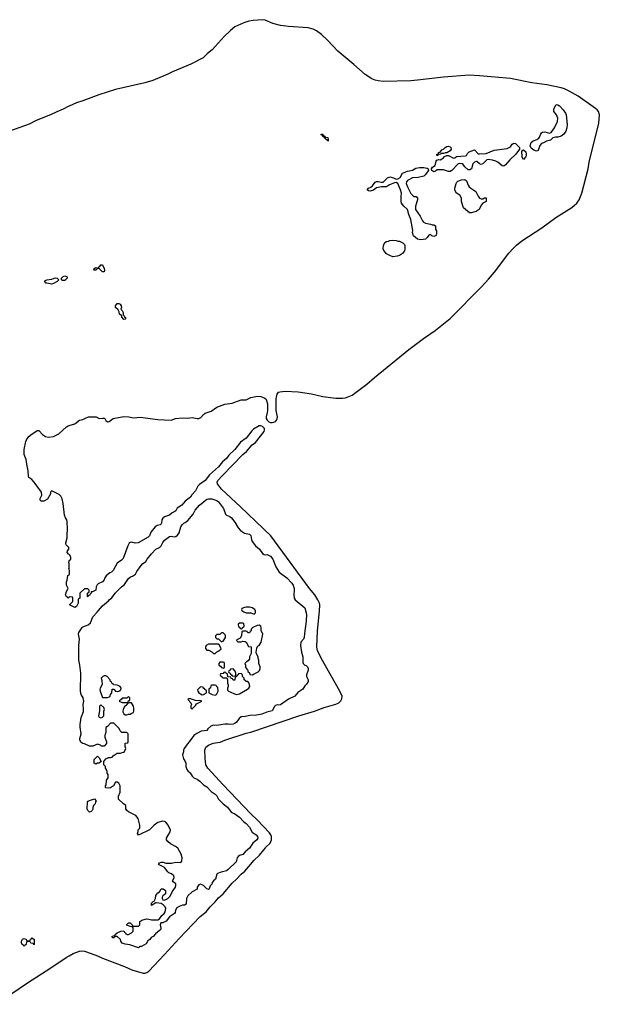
# Model space of a CAD drawing. Header units: inches. Extents: x 2535814 to 2694957, y 540737 to 728403.
# Tile 56 of 106: x 2679395 to 2686499, y 578076 to 590135. Entities that reach past the tile are written whole.
import ezdxf

# ---------------------------------------------------------------- set-up
doc = ezdxf.new("R2010")
doc.units = ezdxf.units.IN
doc.header["$MEASUREMENT"] = 0
for name, color, linetype in [('C6577', 7, 'Continuous'), ('C6578', 7, 'Continuous'), ('C6587', 7, 'Continuous'), ('C6588', 7, 'Continuous'), ('C6589', 7, 'Continuous')]:
    doc.layers.add(name, color=color, linetype=linetype)

msp = doc.modelspace()

# ---------------------------------------------------------------- linework, layer by layer
at = {"layer": 'C6577', "color": 5, "elevation": 20}
msp.add_lwpolyline([(2679570, 578806), (2679562, 578822), (2679530, 578826), (2679522, 578842), (2679490, 578846), (2679478, 578842), (2679474, 578810), (2679458, 578802), (2679450, 578786), (2679442, 578802), (2679427, 578807), (2679418, 578830), (2679418, 578850), (2679430, 578874), (2679450, 578882), (2679460, 578880), (2679473, 578873), (2679478, 578858), (2679490, 578854), (2679522, 578858), (2679527, 578873), (2679542, 578878), (2679550, 578892), (2679558, 578878), (2679573, 578873), (2679574, 578810)], close=True, dxfattribs=at)
msp.add_lwpolyline([(2679104, 578076), (2679490, 578341), (2679776, 578524), (2679963, 578650), (2680000, 578671)], dxfattribs=at)
at = {"layer": 'C6578', "color": 5, "elevation": 20}
for points in [[(2680000, 589078), (2679990, 589074), (2679930, 589038), (2679852, 589008), (2679773, 588970), (2679599, 588901), (2679510, 588857), (2679095, 588710)], [(2680000, 583587), (2679995, 583590), (2679979, 583610), (2679982, 583630), (2679998, 583650), (2679998, 583670), (2679965, 583705), (2679960, 583720), (2679959, 583730), (2679979, 583790), (2679976, 583830), (2679981, 583890), (2679978, 583990), (2679972, 584010), (2679955, 584035), (2679946, 584066), (2679929, 584209), (2679915, 584265), (2679901, 584301), (2679881, 584321), (2679790, 584366), (2679774, 584350), (2679772, 584330), (2679737, 584263), (2679690, 584238), (2679660, 584240), (2679646, 584250), (2679646, 584270), (2679668, 584310), (2679662, 584350), (2679572, 584472), (2679545, 584505), (2679508, 584530), (2679503, 584543), (2679499, 584610), (2679481, 584690), (2679474, 584750), (2679449, 584811), (2679449, 584870), (2679469, 584969), (2679478, 584990), (2679508, 585030), (2679530, 585050), (2679610, 585105), (2679630, 585102), (2679675, 585055), (2679710, 585030), (2679750, 585023), (2679810, 585031), (2679876, 585064), (2679969, 585150), (2679990, 585163), (2680000, 585166)], [(2680000, 583470), (2679999, 583490), (2680000, 583497)], [(2680000, 583063), (2679998, 583062), (2679990, 583046), (2679982, 583062), (2679970, 583066), (2679958, 583090), (2679970, 583134), (2679988, 583170), (2679969, 583209), (2679969, 583250), (2679978, 583270), (2679986, 583330), (2680000, 583337)], [(2680000, 583405), (2679998, 583410), (2680000, 583420)]]:
    msp.add_lwpolyline(points, dxfattribs=at)
for points in [[(2679790, 586895), (2679730, 586909), (2679710, 586909), (2679702, 586930), (2679710, 586942), (2679729, 586951), (2679790, 586956), (2679830, 586972), (2679854, 586970), (2679874, 586950), (2679854, 586930), (2679810, 586904)], [(2679922, 586942), (2679906, 586950), (2679909, 586971), (2679930, 586992), (2679950, 586998), (2679972, 586990), (2679978, 586970), (2679950, 586942)]]:
    msp.add_lwpolyline(points, close=True, dxfattribs=at)
at = {"layer": 'C6587', "color": 5, "elevation": 20}
for points in [[(2680000, 578671), (2680050, 578698), (2680130, 578726), (2680150, 578730), (2680190, 578725), (2680270, 578700), (2680350, 578670), (2680410, 578640), (2680679, 578539), (2680770, 578498), (2680910, 578456), (2680930, 578456), (2680955, 578465), (2680977, 578483), (2681172, 578688), (2681350, 578884), (2681608, 579152), (2681680, 579210), (2681728, 579270), (2681789, 579330), (2681830, 579382), (2681890, 579430), (2681999, 579561), (2682052, 579608), (2682108, 579672), (2682153, 579707), (2682230, 579793), (2682263, 579837), (2682336, 579904), (2682406, 579994), (2682412, 580000)], [(2682219, 580000), (2682213, 579990), (2682158, 579942), (2682130, 579910), (2682090, 579898), (2682072, 579888), (2682062, 579870), (2682050, 579823), (2681950, 579727), (2681930, 579710), (2681864, 579696), (2681821, 579679), (2681811, 579670), (2681796, 579610), (2681770, 579590), (2681756, 579570), (2681750, 579548), (2681731, 579529), (2681718, 579490), (2681710, 579482), (2681690, 579489), (2681646, 579530), (2681610, 579548), (2681590, 579538), (2681572, 579510), (2681570, 579486), (2681510, 579455), (2681454, 579406), (2681441, 579370), (2681436, 579304), (2681414, 579290), (2681390, 579289), (2681350, 579275), (2681322, 579258), (2681305, 579230), (2681299, 579201), (2681292, 579190), (2681233, 579147), (2681190, 579095), (2681150, 579075), (2681125, 579075), (2681118, 579050), (2681124, 579010), (2681119, 578990), (2681110, 578979), (2681060, 578940), (2681030, 578908), (2681005, 578895), (2680991, 578869), (2680965, 578855), (2680944, 578816), (2680890, 578786), (2680870, 578786), (2680850, 578766), (2680746, 578806), (2680690, 578813), (2680650, 578824), (2680634, 578850), (2680629, 578869), (2680590, 578906), (2680570, 578906), (2680558, 578902), (2680554, 578890), (2680531, 578889), (2680528, 578912), (2680562, 578918), (2680566, 578930), (2680590, 578952), (2680633, 578973), (2680670, 578974), (2680678, 578958), (2680694, 578950), (2680698, 578938), (2680713, 578933), (2680730, 578932), (2680766, 578950), (2680786, 578970), (2680786, 579010), (2680782, 579022), (2680748, 579028), (2680710, 579046), (2680710, 579054), (2680730, 579074), (2680750, 579074), (2680774, 579050), (2680778, 579038), (2680790, 579034), (2680850, 579034), (2680866, 579050), (2680868, 579090), (2680906, 579110), (2680950, 579121), (2680980, 579120), (2681011, 579111), (2681088, 579112), (2681110, 579122), (2681138, 579162), (2681168, 579190), (2681178, 579210), (2681188, 579250), (2681178, 579270), (2681155, 579295), (2681129, 579309), (2681070, 579318), (2681062, 579318), (2681010, 579288), (2681010, 579314), (2681030, 579334), (2681042, 579338), (2681058, 579370), (2681062, 579410), (2681090, 579442), (2681108, 579452), (2681129, 579490), (2681154, 579490), (2681182, 579470), (2681182, 579430), (2681150, 579406), (2681142, 579390), (2681142, 579370), (2681150, 579354), (2681170, 579352), (2681210, 579372), (2681238, 579402), (2681266, 579454), (2681305, 579510), (2681309, 579530), (2681308, 579550), (2681276, 579576), (2681268, 579590), (2681278, 579602), (2681289, 579630), (2681284, 579650), (2681254, 579674), (2681225, 579685), (2681210, 579697), (2681170, 579750), (2681098, 579790), (2681108, 579810), (2681130, 579816), (2681155, 579815), (2681186, 579806), (2681254, 579806), (2681310, 579818), (2681370, 579812), (2681382, 579830), (2681385, 579870), (2681374, 579914), (2681332, 579990), (2681319, 580000)]]:
    msp.add_lwpolyline(points, dxfattribs=at)
at = {"layer": 'C6588', "color": 5, "elevation": 20}
for points in [[(2680000, 585166), (2680070, 585184), (2680129, 585230), (2680170, 585239), (2680203, 585257), (2680239, 585270), (2680310, 585273), (2680331, 585270), (2680370, 585250), (2680410, 585256), (2680430, 585253), (2680437, 585250), (2680450, 585225), (2680470, 585211), (2680490, 585216), (2680542, 585250), (2680670, 585275), (2680732, 585272), (2680790, 585260), (2680870, 585269), (2681090, 585237), (2681250, 585230), (2681306, 585250), (2681390, 585259), (2681450, 585255), (2681510, 585262), (2681570, 585250), (2681590, 585252), (2681617, 585263), (2681650, 585301), (2681670, 585316), (2681740, 585340), (2681810, 585391), (2681910, 585426), (2682001, 585439), (2682110, 585478), (2682170, 585481), (2682230, 585508), (2682310, 585523), (2682350, 585519), (2682390, 585505), (2682410, 585490), (2682422, 585470), (2682431, 585430), (2682432, 585350), (2682430, 585325), (2682414, 585270), (2682417, 585250), (2682430, 585230), (2682450, 585212), (2682470, 585202), (2682490, 585200), (2682510, 585204), (2682530, 585215), (2682544, 585230), (2682552, 585250), (2682553, 585270), (2682540, 585350), (2682537, 585490), (2682549, 585551), (2682568, 585572), (2682582, 585578), (2682650, 585586), (2682810, 585577), (2682970, 585554), (2683110, 585522), (2683270, 585500), (2683350, 585499), (2683390, 585503), (2683470, 585537), (2683650, 585673), (2683745, 585755), (2684166, 586094), (2684346, 586230), (2684488, 586330), (2684670, 586474), (2685056, 586864), (2685142, 586958), (2685215, 587045), (2685390, 587277), (2685437, 587330), (2685485, 587375), (2685550, 587426), (2685793, 587587), (2685967, 587713), (2686163, 587837), (2686225, 587890), (2686252, 587930), (2686283, 588010), (2686361, 588310), (2686375, 588390), (2686491, 588869), (2686499, 588970), (2686489, 589010), (2686474, 589030), (2686450, 589049), (2686238, 589198), (2686130, 589262), (2686070, 589289), (2686030, 589302), (2685857, 589337), (2685670, 589363), (2685410, 589414), (2685031, 589449), (2684905, 589455), (2684590, 589431), (2684270, 589393), (2684190, 589388), (2683850, 589379), (2683790, 589385), (2683750, 589396), (2683709, 589410), (2683630, 589465), (2683490, 589587), (2683293, 589750), (2683166, 589886), (2683093, 589953), (2683032, 590000)], [(2681974, 590000), (2681902, 589930), (2681754, 589766), (2681698, 589722), (2681642, 589670), (2681491, 589590), (2681270, 589498), (2681210, 589467), (2681028, 589390), (2680930, 589363), (2680570, 589281), (2680364, 589216), (2680170, 589143), (2680090, 589119), (2680045, 589095), (2680000, 589078)], [(2682412, 580000), (2682464, 580050), (2682481, 580090), (2682481, 580130), (2682472, 580152), (2682455, 580175), (2682311, 580331), (2682230, 580410), (2681890, 580764), (2681700, 580970), (2681678, 581010), (2681667, 581090), (2681663, 581190), (2681676, 581224), (2681710, 581250), (2681767, 581273), (2681852, 581288), (2681910, 581313), (2682170, 581396), (2682230, 581410), (2682816, 581610), (2683010, 581667), (2683128, 581712), (2683270, 581754), (2683305, 581770), (2683329, 581791), (2683343, 581817), (2683346, 581850), (2683319, 581910), (2683090, 582315), (2683043, 582410), (2683036, 582450), (2683043, 582650), (2683070, 582890), (2683072, 582970), (2683068, 582990), (2683050, 583030), (2683011, 583091), (2682947, 583170), (2682475, 583815), (2682103, 584170), (2681867, 584387), (2681820, 584450), (2681816, 584470), (2681824, 584490), (2681876, 584550), (2682131, 584810), (2682173, 584847), (2682243, 584930), (2682284, 584956), (2682303, 584977), (2682330, 585016), (2682391, 585090), (2682397, 585110), (2682394, 585130), (2682373, 585153), (2682350, 585163), (2682330, 585162), (2682259, 585121), (2682239, 585101), (2682169, 585010), (2682100, 584960), (2682030, 584870), (2681960, 584800), (2681930, 584763), (2681881, 584719), (2681830, 584659), (2681721, 584559), (2681670, 584490), (2681598, 584442), (2681578, 584422), (2681550, 584367), (2681506, 584314), (2681490, 584287), (2681423, 584237), (2681383, 584190), (2681327, 584153), (2681310, 584122), (2681296, 584110), (2681265, 584095), (2681230, 584067), (2681170, 584045), (2681148, 584032), (2681138, 584010), (2681135, 583970), (2681130, 583962), (2681117, 583950), (2681080, 583940), (2681056, 583924), (2681003, 583857), (2680985, 583815), (2680970, 583798), (2680849, 583729), (2680810, 583724), (2680770, 583737), (2680750, 583734), (2680737, 583723), (2680719, 583690), (2680662, 583538), (2680643, 583517), (2680590, 583479), (2680541, 583390), (2680521, 583370), (2680501, 583359), (2680456, 583324), (2680440, 583300), (2680430, 583275), (2680410, 583249), (2680356, 583224), (2680345, 583215), (2680334, 583190), (2680330, 583149), (2680288, 583128), (2680272, 583128), (2680271, 583110), (2680260, 583100), (2680250, 583082), (2680238, 583082), (2680230, 583066), (2680226, 583070), (2680226, 583110), (2680246, 583130), (2680246, 583150), (2680230, 583166), (2680190, 583166), (2680134, 583110), (2680134, 583050), (2680118, 583042), (2680114, 583030), (2680114, 582990), (2680092, 582950), (2680070, 582935), (2680006, 582970), (2680046, 583010), (2680046, 583050), (2680042, 583062), (2680010, 583066), (2680000, 583063)], [(2681319, 580000), (2681305, 580010), (2681242, 580042), (2681209, 580070), (2681194, 580090), (2681194, 580110), (2681239, 580190), (2681242, 580210), (2681215, 580270), (2681185, 580305), (2681170, 580315), (2681150, 580319), (2681090, 580302), (2681042, 580270), (2680985, 580215), (2680850, 580148), (2680838, 580170), (2680847, 580193), (2680848, 580212), (2680867, 580233), (2680869, 580270), (2680849, 580350), (2680818, 580390), (2680730, 580434), (2680708, 580450), (2680698, 580470), (2680698, 580510), (2680666, 580530), (2680606, 580590), (2680607, 580627), (2680627, 580673), (2680628, 580690), (2680626, 580750), (2680610, 580786), (2680590, 580798), (2680570, 580795), (2680545, 580750), (2680510, 580729), (2680482, 580722), (2680450, 580726), (2680446, 580730), (2680446, 580750), (2680455, 580765), (2680460, 580820), (2680478, 580850), (2680478, 580890), (2680468, 580908), (2680467, 580927), (2680456, 580956), (2680448, 580968), (2680447, 580987), (2680428, 581008), (2680426, 581050), (2680450, 581082), (2680483, 581097), (2680510, 581098), (2680530, 581105), (2680541, 581119), (2680590, 581151), (2680630, 581152), (2680650, 581162), (2680675, 581165), (2680695, 581210), (2680687, 581233), (2680686, 581270), (2680690, 581274), (2680722, 581278), (2680726, 581290), (2680726, 581390), (2680707, 581407), (2680647, 581407), (2680627, 581427), (2680615, 581455), (2680550, 581518), (2680510, 581518), (2680470, 581478), (2680453, 581467), (2680452, 581410), (2680438, 581370), (2680438, 581350), (2680458, 581290), (2680458, 581270), (2680430, 581238), (2680398, 581238), (2680386, 581250), (2680350, 581262), (2680290, 581238), (2680250, 581238), (2680190, 581268), (2680170, 581269), (2680150, 581282), (2680133, 581310), (2680133, 581330), (2680148, 581390), (2680136, 581470), (2680138, 581502), (2680149, 581590), (2680177, 581663), (2680179, 581690), (2680175, 581750), (2680180, 581790), (2680173, 581830), (2680149, 581870), (2680139, 581910), (2680143, 582130), (2680132, 582230), (2680121, 582290), (2680119, 582470), (2680128, 582550), (2680116, 582610), (2680122, 582630), (2680161, 582690), (2680170, 582699), (2680235, 582725), (2680265, 582750), (2680290, 582821), (2680343, 582877), (2680350, 582890), (2680362, 582898), (2680410, 582956), (2680482, 583018), (2680490, 583030), (2680524, 583056), (2680565, 583110), (2680642, 583190), (2680681, 583219), (2680730, 583290), (2680753, 583310), (2680779, 583321), (2680814, 583346), (2680830, 583377), (2680883, 583450), (2680901, 583470), (2680940, 583500), (2680959, 583530), (2681010, 583594), (2681065, 583650), (2681108, 583672), (2681130, 583690), (2681150, 583733), (2681170, 583759), (2681230, 583805), (2681250, 583811), (2681290, 583803), (2681310, 583807), (2681330, 583822), (2681350, 583850), (2681370, 583925), (2681387, 583950), (2681409, 583970), (2681424, 583976), (2681458, 584002), (2681520, 584080), (2681547, 584130), (2681598, 584190), (2681690, 584264), (2681710, 584268), (2681750, 584266), (2681810, 584248), (2681830, 584232), (2681892, 584150), (2681919, 584079), (2681930, 584067), (2681970, 584051), (2681990, 584035), (2682030, 583981), (2682072, 583912), (2682100, 583880), (2682150, 583845), (2682210, 583833), (2682230, 583818), (2682236, 583770), (2682246, 583746), (2682287, 583690), (2682334, 583650), (2682370, 583599), (2682390, 583586), (2682410, 583583), (2682430, 583586), (2682470, 583566), (2682497, 583530), (2682534, 583434), (2682576, 583370), (2682670, 583299), (2682730, 583233), (2682745, 583210), (2682759, 583170), (2682761, 583150), (2682753, 583090), (2682758, 583050), (2682772, 583032), (2682890, 582931), (2682910, 582854), (2682908, 582768), (2682884, 582616), (2682882, 582570), (2682874, 582550), (2682839, 582510), (2682835, 582470), (2682847, 582390), (2682867, 582330), (2682864, 582264), (2682871, 582250), (2682890, 582231), (2682906, 582226), (2682922, 582210), (2682931, 582190), (2682931, 582170), (2682911, 582110), (2682911, 582090), (2682931, 582050), (2682931, 582030), (2682910, 581998), (2682890, 581978), (2682864, 581936), (2682806, 581894), (2682766, 581850), (2682688, 581812), (2682590, 581743), (2682570, 581739), (2682550, 581743), (2682530, 581736), (2682517, 581723), (2682490, 581669), (2682424, 581656), (2682362, 581630), (2682296, 581616), (2682215, 581615), (2682160, 581600), (2682110, 581599), (2682084, 581576), (2682051, 581530), (2682030, 581514), (2682010, 581507), (2681970, 581504), (2681950, 581509), (2681910, 581509), (2681810, 581489), (2681770, 581493), (2681736, 581484), (2681702, 581450), (2681690, 581429), (2681620, 581420), (2681566, 581394), (2681531, 581369), (2681472, 581290), (2681450, 581268), (2681411, 581210), (2681402, 581190), (2681402, 581170), (2681391, 581130), (2681403, 581083), (2681420, 581060), (2681431, 581031), (2681431, 580990), (2681445, 580950), (2681455, 580935), (2681485, 580910), (2681511, 580870), (2681530, 580851), (2681570, 580834), (2681605, 580810), (2681646, 580766), (2681690, 580739), (2681741, 580681), (2681791, 580650), (2681810, 580630), (2681830, 580590), (2681890, 580530), (2681943, 580490), (2681986, 580430), (2682030, 580411), (2682088, 580370), (2682137, 580317), (2682172, 580290), (2682210, 580245), (2682243, 580183), (2682292, 580150), (2682310, 580132), (2682315, 580110), (2682303, 580090), (2682251, 580050), (2682219, 580000)], [(2680000, 583497), (2680002, 583510), (2680022, 583530), (2680024, 583550), (2680015, 583575), (2680000, 583587)], [(2680000, 583420), (2680002, 583430), (2680000, 583470)], [(2680000, 583337), (2680002, 583338), (2680006, 583350), (2680006, 583390), (2680000, 583405)]]:
    msp.add_lwpolyline(points, dxfattribs=at)
for points in [[(2685990, 588696), (2685963, 588697), (2685931, 588689), (2685899, 588661), (2685851, 588649), (2685814, 588626), (2685790, 588619), (2685770, 588595), (2685750, 588534), (2685730, 588526), (2685697, 588537), (2685663, 588563), (2685653, 588590), (2685665, 588630), (2685689, 588651), (2685733, 588667), (2685757, 588683), (2685765, 588695), (2685781, 588739), (2685789, 588751), (2685802, 588758), (2685830, 588762), (2685890, 588746), (2685910, 588752), (2685950, 588812), (2685985, 588890), (2685989, 588930), (2685984, 588950), (2685972, 588972), (2685942, 589010), (2685942, 589030), (2685944, 589050), (2685964, 589090), (2685970, 589095), (2685990, 589093), (2686010, 589079), (2686056, 589030), (2686084, 588990), (2686091, 588970), (2686105, 588850), (2686102, 588810), (2686088, 588770), (2686065, 588735), (2686030, 588709)], [(2683170, 588646), (2683162, 588662), (2683150, 588666), (2683142, 588682), (2683130, 588686), (2683122, 588702), (2683110, 588706), (2683102, 588722), (2683090, 588726), (2683090, 588734), (2683110, 588734), (2683118, 588718), (2683134, 588710), (2683138, 588698), (2683170, 588694), (2683174, 588670), (2683174, 588650)], [(2685330, 588343), (2685310, 588344), (2685255, 588390), (2685230, 588403), (2685190, 588416), (2685138, 588422), (2685122, 588418), (2685070, 588369), (2685050, 588362), (2685030, 588369), (2684997, 588397), (2684990, 588399), (2684970, 588389), (2684950, 588368), (2684931, 588309), (2684910, 588295), (2684890, 588298), (2684850, 588335), (2684830, 588362), (2684818, 588370), (2684790, 588376), (2684770, 588369), (2684690, 588289), (2684670, 588277), (2684650, 588276), (2684590, 588295), (2684510, 588295), (2684490, 588279), (2684470, 588274), (2684448, 588290), (2684442, 588310), (2684455, 588330), (2684489, 588351), (2684498, 588402), (2684507, 588413), (2684530, 588422), (2684550, 588418), (2684590, 588445), (2684601, 588459), (2684630, 588474), (2684650, 588472), (2684710, 588438), (2684730, 588445), (2684750, 588459), (2684854, 588466), (2684869, 588471), (2684883, 588497), (2684903, 588517), (2684970, 588542), (2685014, 588494), (2685031, 588491), (2685110, 588498), (2685210, 588537), (2685370, 588556), (2685410, 588578), (2685430, 588612), (2685450, 588622), (2685470, 588618), (2685522, 588570), (2685522, 588550), (2685475, 588490), (2685403, 588417), (2685350, 588356)], [(2684510, 588466), (2684508, 588490), (2684526, 588494), (2684528, 588510), (2684548, 588512), (2684570, 588542), (2684589, 588551), (2684610, 588571), (2684630, 588582), (2684650, 588585), (2684670, 588578), (2684678, 588570), (2684682, 588550), (2684671, 588529), (2684630, 588506), (2684610, 588506), (2684590, 588498), (2684562, 588498), (2684552, 588488), (2684518, 588482)], [(2685570, 588424), (2685553, 588450), (2685548, 588530), (2685570, 588542), (2685597, 588517), (2685604, 588490), (2685602, 588470), (2685593, 588450)], [(2684450, 587622), (2684470, 587622), (2684492, 587612), (2684492, 587570), (2684502, 587550), (2684505, 587510), (2684500, 587500), (2684490, 587488), (2684470, 587478), (2684446, 587490), (2684430, 587506), (2684410, 587498), (2684391, 587469), (2684370, 587449), (2684310, 587441), (2684270, 587449), (2684222, 587490), (2684209, 587530), (2684214, 587554), (2684189, 587690), (2684165, 587750), (2684149, 587809), (2684102, 587850), (2684075, 587890), (2684069, 587910), (2684069, 587970), (2684074, 588010), (2684064, 588050), (2684029, 588130), (2684010, 588141), (2683990, 588136), (2683929, 588111), (2683890, 588089), (2683830, 588087), (2683770, 588075), (2683730, 588049), (2683690, 588037), (2683670, 588040), (2683653, 588050), (2683669, 588070), (2683697, 588083), (2683719, 588101), (2683750, 588144), (2683767, 588153), (2683790, 588154), (2683830, 588144), (2683850, 588147), (2683901, 588199), (2683930, 588211), (2683977, 588197), (2684010, 588181), (2684030, 588185), (2684057, 588203), (2684085, 588255), (2684150, 588281), (2684210, 588291), (2684250, 588318), (2684294, 588326), (2684350, 588327), (2684390, 588317), (2684401, 588310), (2684407, 588290), (2684366, 588234), (2684350, 588219), (2684277, 588203), (2684210, 588199), (2684150, 588164), (2684136, 588150), (2684131, 588130), (2684146, 588090), (2684188, 588008), (2684217, 587977), (2684230, 587971), (2684254, 587970), (2684272, 587950), (2684271, 587930), (2684246, 587850), (2684246, 587810), (2684305, 587730), (2684332, 587670), (2684340, 587660), (2684370, 587642), (2684431, 587631)], [(2685050, 587942), (2685070, 587942), (2685093, 587953), (2685110, 587954), (2685114, 587950), (2685112, 587910), (2685070, 587889), (2685050, 587862), (2685025, 587810), (2684990, 587786), (2684930, 587769), (2684908, 587770), (2684835, 587830), (2684809, 587910), (2684808, 587950), (2684788, 587988), (2684749, 588009), (2684730, 588046), (2684729, 588071), (2684744, 588130), (2684753, 588147), (2684764, 588156), (2684810, 588175), (2684850, 588178), (2684870, 588162), (2684891, 588110), (2684905, 588090), (2684925, 588070), (2684986, 588030), (2685014, 587974), (2685030, 587951)], [(2684030, 587422), (2684050, 587422), (2684090, 587402), (2684110, 587382), (2684115, 587370), (2684116, 587330), (2684110, 587306), (2684085, 587270), (2684050, 587247), (2684022, 587238), (2683970, 587233), (2683930, 587246), (2683890, 587269), (2683859, 587310), (2683849, 587330), (2683853, 587370), (2683870, 587405), (2683890, 587418), (2683916, 587424), (2683930, 587432), (2683970, 587434), (2684008, 587432)], [(2680430, 587049), (2680410, 587049), (2680370, 587088), (2680350, 587088), (2680330, 587068), (2680310, 587068), (2680306, 587070), (2680308, 587090), (2680330, 587102), (2680350, 587094), (2680362, 587098), (2680366, 587110), (2680380, 587120), (2680390, 587134), (2680410, 587131), (2680431, 587089), (2680435, 587065)], [(2680670, 586462), (2680658, 586470), (2680658, 586478), (2680648, 586490), (2680646, 586510), (2680618, 586530), (2680616, 586556), (2680602, 586582), (2680569, 586609), (2680569, 586630), (2680590, 586659), (2680610, 586659), (2680625, 586650), (2680638, 586630), (2680642, 586610), (2680634, 586590), (2680650, 586574), (2680662, 586550), (2680662, 586522), (2680674, 586510), (2680678, 586498), (2680694, 586490), (2680694, 586470), (2680690, 586466)], [(2682170, 582942), (2682150, 582938), (2682118, 582922), (2682114, 582910), (2682118, 582898), (2682144, 582884), (2682170, 582872), (2682230, 582872), (2682270, 582854), (2682286, 582870), (2682286, 582890), (2682278, 582910), (2682246, 582930), (2682210, 582939)], [(2682330, 582718), (2682304, 582716), (2682254, 582690), (2682234, 582670), (2682234, 582650), (2682218, 582642), (2682210, 582626), (2682190, 582626), (2682182, 582642), (2682170, 582646), (2682130, 582646), (2682118, 582642), (2682112, 582590), (2682098, 582562), (2682058, 582542), (2682054, 582530), (2682070, 582514), (2682110, 582514), (2682130, 582522), (2682160, 582520), (2682172, 582512), (2682198, 582458), (2682233, 582453), (2682233, 582373), (2682212, 582330), (2682212, 582308), (2682197, 582283), (2682174, 582270), (2682154, 582250), (2682162, 582230), (2682164, 582204), (2682180, 582180), (2682192, 582170), (2682193, 582153), (2682210, 582134), (2682214, 582114), (2682250, 582112), (2682270, 582125), (2682318, 582150), (2682334, 582166), (2682342, 582190), (2682342, 582210), (2682328, 582252), (2682328, 582290), (2682318, 582310), (2682318, 582330), (2682298, 582370), (2682295, 582390), (2682300, 582440), (2682315, 582465), (2682330, 582472), (2682353, 582510), (2682374, 582610), (2682356, 582656), (2682355, 582690), (2682350, 582706)], [(2682130, 582746), (2682090, 582746), (2682074, 582730), (2682078, 582698), (2682093, 582693), (2682098, 582678), (2682110, 582674), (2682122, 582678), (2682127, 582693), (2682142, 582698), (2682146, 582710), (2682142, 582742)], [(2681890, 582626), (2681870, 582626), (2681850, 582606), (2681810, 582606), (2681794, 582590), (2681794, 582570), (2681810, 582554), (2681830, 582554), (2681870, 582514), (2681890, 582522), (2681918, 582570), (2681916, 582596)], [(2681830, 582486), (2681710, 582486), (2681682, 582470), (2681672, 582450), (2681673, 582433), (2681690, 582414), (2681712, 582412), (2681752, 582392), (2681770, 582374), (2681790, 582374), (2681810, 582394), (2681836, 582404), (2681866, 582430), (2681842, 582482)], [(2681890, 582266), (2681850, 582266), (2681834, 582250), (2681834, 582230), (2681857, 582217), (2681870, 582202), (2681890, 582194), (2681902, 582198), (2681906, 582210), (2681906, 582250), (2681902, 582262)], [(2681910, 582146), (2681898, 582142), (2681890, 582126), (2681858, 582122), (2681854, 582110), (2681858, 582098), (2681873, 582093), (2681878, 582078), (2681890, 582074), (2681934, 582074), (2681942, 582050), (2681942, 582010), (2681952, 581990), (2681952, 581970), (2681942, 581950), (2681942, 581922), (2681954, 581910), (2682050, 581871), (2682090, 581879), (2682186, 581934), (2682202, 581950), (2682214, 581970), (2682208, 582010), (2682190, 582028), (2682166, 582030), (2682162, 582042), (2682146, 582050), (2682146, 582070), (2682126, 582090), (2682126, 582110), (2682110, 582126), (2682078, 582122), (2682074, 582110), (2682058, 582102), (2682053, 582087), (2682038, 582082), (2682034, 582050), (2682030, 582046), (2682010, 582046), (2682002, 582062), (2681987, 582067), (2681982, 582082), (2681946, 582086), (2681942, 582122), (2681927, 582127), (2681922, 582142)], [(2682010, 582186), (2681978, 582182), (2681973, 582167), (2681958, 582162), (2681954, 582150), (2681958, 582138), (2681973, 582133), (2681978, 582118), (2681993, 582113), (2681998, 582098), (2682030, 582094), (2682042, 582098), (2682046, 582110), (2682046, 582130), (2682036, 582156)], [(2680450, 582098), (2680430, 582098), (2680414, 582090), (2680394, 582070), (2680404, 582044), (2680405, 581995), (2680382, 581950), (2680378, 581930), (2680381, 581910), (2680410, 581834), (2680470, 581834), (2680490, 581842), (2680506, 581850), (2680508, 581872), (2680526, 581890), (2680530, 581934), (2680550, 581934), (2680571, 581911), (2680590, 581907), (2680610, 581911), (2680633, 581927), (2680638, 581950), (2680628, 581968), (2680610, 581978), (2680590, 581986), (2680547, 581987), (2680542, 582002), (2680527, 582007), (2680522, 582022), (2680508, 582028), (2680506, 582050), (2680466, 582090)], [(2681790, 581986), (2681750, 581986), (2681738, 581982), (2681734, 581950), (2681718, 581942), (2681714, 581930), (2681714, 581890), (2681754, 581870), (2681790, 581862), (2681808, 581872), (2681828, 581910), (2681822, 581962), (2681810, 581966), (2681802, 581982)], [(2681610, 581966), (2681574, 581926), (2681578, 581910), (2681591, 581890), (2681630, 581867), (2681650, 581871), (2681686, 581890), (2681686, 581910), (2681682, 581922), (2681666, 581930), (2681662, 581942), (2681650, 581946), (2681642, 581962)], [(2680390, 581746), (2680373, 581727), (2680372, 581670), (2680361, 581610), (2680370, 581592), (2680390, 581585), (2680410, 581592), (2680428, 581610), (2680428, 581668), (2680433, 581687), (2680428, 581710)], [(2680730, 581846), (2680710, 581826), (2680650, 581826), (2680645, 581815), (2680614, 581790), (2680650, 581774), (2680710, 581774), (2680722, 581778), (2680727, 581793), (2680742, 581798), (2680746, 581810), (2680746, 581830)], [(2680767, 581767), (2680733, 581767), (2680718, 581762), (2680714, 581750), (2680680, 581720), (2680662, 581690), (2680660, 581660), (2680672, 581632), (2680690, 581622), (2680710, 581622), (2680729, 581631), (2680750, 581631), (2680763, 581637), (2680789, 581651), (2680795, 581665), (2680795, 581705), (2680790, 581726)], [(2681490, 581819), (2681470, 581819), (2681458, 581810), (2681492, 581770), (2681502, 581750), (2681494, 581730), (2681494, 581710), (2681498, 581698), (2681510, 581694), (2681550, 581734), (2681563, 581757), (2681626, 581790), (2681610, 581795), (2681550, 581799)], [(2680330, 581018), (2680308, 581030), (2680310, 581074), (2680350, 581114), (2680370, 581094), (2680394, 581050), (2680370, 581028), (2680350, 581028)], [(2680250, 580429), (2680230, 580448), (2680221, 580470), (2680228, 580550), (2680236, 580564), (2680250, 580572), (2680311, 580591), (2680334, 580570), (2680324, 580556), (2680322, 580530), (2680302, 580510), (2680293, 580487), (2680292, 580468), (2680282, 580450), (2680270, 580438)]]:
    msp.add_lwpolyline(points, close=True, dxfattribs=at)
at = {"layer": 'C6589', "color": 5, "elevation": 20}
msp.add_lwpolyline([(2683032, 590000), (2683025, 590005), (2682990, 590020), (2682930, 590034), (2682690, 590051), (2682590, 590066), (2682496, 590090), (2682404, 590130), (2682370, 590135), (2682255, 590125), (2682204, 590116), (2682142, 590098), (2682032, 590048), (2681977, 590003), (2681974, 590000)], dxfattribs=at)

doc.saveas('drawing.dxf')
